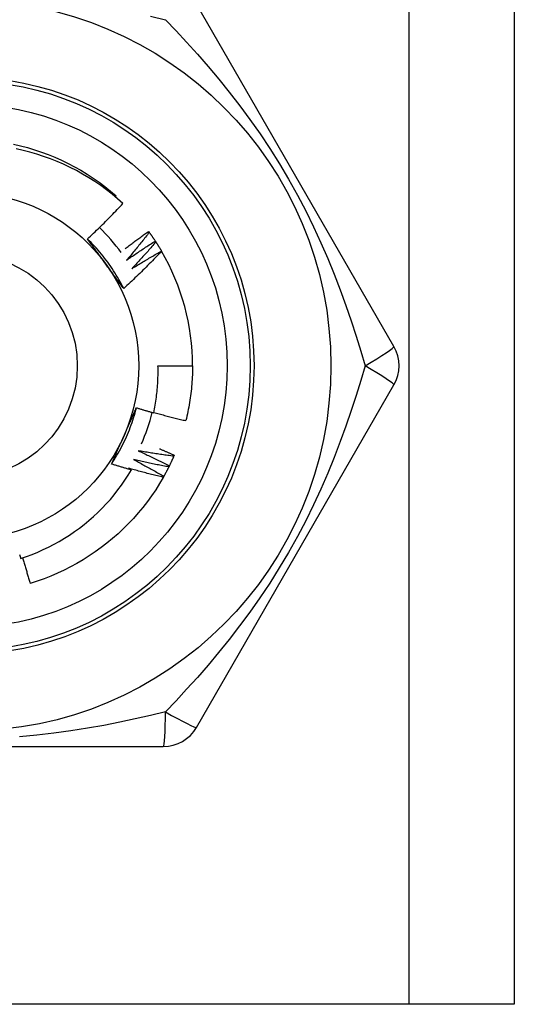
# Model space of a CAD drawing. Header units: inches. Extents: x 4.1 to 95.3, y 5.8 to 50.1.
# Tile 22 of 76: x 22.52 to 22.774, y 19.577 to 20.081. Entities that reach past the tile are written whole.
import ezdxf

# ---------------------------------------------------------------- set-up
doc = ezdxf.new("R2010")
doc.units = ezdxf.units.IN
doc.header["$MEASUREMENT"] = 0
doc.layers.add('Visible Edges(ANSI)', color=7, linetype='Continuous', lineweight=25)
doc.layers.add('Visible Tangent Edges(ANSI)', color=7, linetype='Continuous', lineweight=25)

msp = doc.modelspace()

# ---------------------------------------------------------------- linework, layer by layer
at = {"layer": 'Visible Edges(ANSI)'}
for p, q in [((22.77352831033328, 36.96306930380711), (22.77352831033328, 19.57724253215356)), ((22.71187596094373, 19.91385670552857), (22.61072599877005, 20.08905355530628)), ((22.56906041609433, 19.99046708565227), (22.56950307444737, 19.99098422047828)), ((22.58612441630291, 19.97277951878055), (22.58648058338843, 19.97229209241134)), ((22.5895674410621, 19.96782883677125), (22.58989783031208, 19.9673235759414)), ((22.59274886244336, 19.96270611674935), (22.59279733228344, 19.96262328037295)), ((22.59095547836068, 19.90401418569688), (22.60867003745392, 19.90401418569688)), ((22.61072599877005, 19.71897481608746), (22.71187596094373, 19.89417166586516)), ((22.5992788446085, 19.85826239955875), (22.59903959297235, 19.85770814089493)), ((22.3913783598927, 19.70913229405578), (22.59367826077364, 19.70913229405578)), ((22.71967831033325, 19.57724253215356), (22.26537831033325, 19.57724253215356)), ((22.77352831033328, 19.57724253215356), (22.71967831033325, 19.57724253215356))]:
    msp.add_line(p, q, dxfattribs=at)
at = {"layer": 'Visible Edges(ANSI)', "flags": 128}
for points in [[(22.51694021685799, 20.01747728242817), (22.52056058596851, 20.01662774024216), (22.52415280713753, 20.01566483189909), (22.52771333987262, 20.01458982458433), (22.53123863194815, 20.01340397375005), (22.53472514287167, 20.01210852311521), (22.53816932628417, 20.01070473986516), (22.54156763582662, 20.00919386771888), (22.54491652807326, 20.00757716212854), (22.54821244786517, 20.00585587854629), (22.55145186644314, 20.00403128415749), (22.55463122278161, 20.00210462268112), (22.55774697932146, 20.00007714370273), (22.56079558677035, 19.99795011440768), (22.56377350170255, 19.99572477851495), (22.56667718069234, 19.9934023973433), (22.56950307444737, 19.99098422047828)], [(22.57299469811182, 19.98701547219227), (22.5702542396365, 19.98945281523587), (22.56744100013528, 19.99179927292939), (22.56455726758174, 19.99405327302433), (22.56160532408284, 19.99621322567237), (22.55858747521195, 19.99827755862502), (22.55550600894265, 20.00024469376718), (22.55236320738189, 20.00211304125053), (22.54916137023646, 20.00388102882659), (22.54590278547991, 20.00554708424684), (22.54258974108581, 20.00710961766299), (22.53922453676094, 20.00856705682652), (22.53581054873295, 20.00991739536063), (22.53235838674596, 20.01115630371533), (22.52887246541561, 20.01228247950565), (22.52535556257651, 20.01329533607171), (22.52181045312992, 20.01419425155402), (22.51823991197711, 20.01497862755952)], [(22.5548169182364, 19.9689373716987), (22.55559944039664, 19.96966562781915), (22.55637979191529, 19.97039608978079), (22.55715797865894, 19.97112875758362), (22.557933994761, 19.97186361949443), (22.55870783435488, 19.97260068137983), (22.55947950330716, 19.97333992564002), (22.56024898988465, 19.97408135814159), (22.56101629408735, 19.97482496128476), (22.56178141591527, 19.97557074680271), (22.5625443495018, 19.97631869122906), (22.56330508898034, 19.977068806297), (22.56406363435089, 19.97782107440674), (22.56481998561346, 19.97857549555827), (22.56557413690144, 19.97933206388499), (22.56632608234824, 19.98009077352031), (22.56707583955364, 19.98085163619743), (22.56782340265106, 19.98161464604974), (22.5685687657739, 19.98237979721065), (22.56931193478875, 19.98314708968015), (22.57005289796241, 19.98391651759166), (22.57079166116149, 19.98468806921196), (22.57152821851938, 19.98546175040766), (22.5722625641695, 19.98623755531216), (22.57299469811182, 19.98701547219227)], [(22.57337687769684, 19.94349076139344), (22.57278760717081, 19.94467100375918), (22.57218117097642, 19.94584255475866), (22.57155773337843, 19.94700518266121), (22.57091745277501, 19.9481586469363), (22.57026047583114, 19.94930270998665), (22.56958697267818, 19.95043713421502), (22.56889708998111, 19.95156168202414), (22.56819099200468, 19.95267611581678), (22.56746883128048, 19.95378019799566), (22.56673076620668, 19.95487369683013), (22.56597695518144, 19.95595636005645), (22.56520755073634, 19.95702796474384), (22.56442271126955, 19.95808826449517), (22.56362259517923, 19.95913703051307), (22.56280736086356, 19.96017401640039), (22.56197716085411, 19.96119898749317), (22.56113215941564, 19.96221170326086), (22.56027250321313, 19.9632119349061), (22.55939836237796, 19.96419943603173), (22.55850987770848, 19.96517397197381), (22.55760721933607, 19.96613530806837), (22.55669053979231, 19.96708319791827), (22.55575999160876, 19.96801741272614), (22.55481573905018, 19.96893771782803)], [(22.56419320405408, 19.95608177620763), (22.56380028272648, 19.95662257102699), (22.5634077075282, 19.95716286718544), (22.56301545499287, 19.95770267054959), (22.56262349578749, 19.95824199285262), (22.56223182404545, 19.95878082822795), (22.56184041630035, 19.95931919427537), (22.56144924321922, 19.95985709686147), (22.56105829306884, 19.96039454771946), (22.56066754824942, 19.96093154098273), (22.56027698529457, 19.96146809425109), (22.5598865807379, 19.96200421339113), (22.55949631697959, 19.96253990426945), (22.55910617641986, 19.96307517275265), (22.55871613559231, 19.96361002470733), (22.55832617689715, 19.96414447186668), (22.55793627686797, 19.96467852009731), (22.55754642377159, 19.96521217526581), (22.557156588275, 19.96574544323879), (22.55676675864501, 19.96627833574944), (22.55637690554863, 19.96681085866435), (22.55598701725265, 19.96734301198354), (22.55559707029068, 19.96787481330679), (22.55520704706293, 19.96840626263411), (22.5548169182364, 19.9689373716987)], [(22.57422421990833, 19.96399521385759), (22.57471283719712, 19.96437037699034), (22.57520208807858, 19.96474474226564), (22.57569197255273, 19.96511832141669), (22.57618249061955, 19.96549110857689), (22.57667363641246, 19.96586309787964), (22.57716541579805, 19.96623429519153), (22.57765782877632, 19.96660470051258), (22.57815086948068, 19.96697430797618), (22.57864453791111, 19.96734312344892), (22.57913883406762, 19.96771114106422), (22.57963375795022, 19.96807836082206), (22.5801293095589, 19.96844478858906), (22.58062548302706, 19.968810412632), (22.5811222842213, 19.9691752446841), (22.58161970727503, 19.96953927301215), (22.58211775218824, 19.96990250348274), (22.58261641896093, 19.97026493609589), (22.58311570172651, 19.97062656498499), (22.58361561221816, 19.97098739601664), (22.5841161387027, 19.97134742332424), (22.58461728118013, 19.97170665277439), (22.58511904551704, 19.97206507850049), (22.58562141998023, 19.97242270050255), (22.58612441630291, 19.97277951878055)], [(22.58648058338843, 19.97229209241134), (22.58600857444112, 19.97168650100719), (22.58553538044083, 19.97108178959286), (22.58506100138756, 19.97047795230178), (22.58458543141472, 19.96987500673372), (22.5841086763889, 19.9692729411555), (22.58363074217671, 19.96867176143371), (22.58315162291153, 19.96807147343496), (22.58267131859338, 19.96747207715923), (22.58218983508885, 19.96687357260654), (22.58170717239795, 19.96627595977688), (22.58122332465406, 19.96567924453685), (22.5807383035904, 19.96508342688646), (22.58025209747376, 19.96448851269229), (22.57976471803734, 19.96389449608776), (22.57927615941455, 19.96330138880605), (22.57878642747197, 19.96270918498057), (22.57829551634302, 19.96211789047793), (22.57780343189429, 19.9615275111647), (22.57731017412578, 19.96093803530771), (22.57681574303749, 19.96034948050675), (22.57632013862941, 19.95976184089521), (22.57582336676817, 19.9591751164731), (22.57532542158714, 19.95858931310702), (22.57482630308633, 19.95800443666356)], [(22.58648058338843, 19.97229209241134), (22.58661333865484, 19.97210902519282), (22.58674571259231, 19.97192569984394), (22.58687771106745, 19.97174211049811), (22.58700933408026, 19.97155825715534), (22.58714057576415, 19.97137413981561), (22.5872714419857, 19.97118975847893), (22.58740193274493, 19.9710051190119), (22.58753204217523, 19.97082022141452), (22.5876617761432, 19.97063506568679), (22.58779112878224, 19.97044964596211), (22.58792010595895, 19.97026397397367), (22.58804870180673, 19.97007804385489), (22.58817692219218, 19.96989185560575), (22.58830476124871, 19.96970541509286), (22.58843221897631, 19.96951872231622), (22.58855930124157, 19.96933177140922), (22.58868600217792, 19.96914457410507), (22.58881232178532, 19.96895711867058), (22.58893826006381, 19.96876941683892), (22.58906382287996, 19.96858146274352), (22.58918900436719, 19.96839326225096), (22.58931379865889, 19.96820480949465), (22.58943821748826, 19.96801611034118), (22.5895622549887, 19.96782716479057)], [(22.57482630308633, 19.95800443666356), (22.57543079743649, 19.9584274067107), (22.5760361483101, 19.95884920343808), (22.57664235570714, 19.95926981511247), (22.57724941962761, 19.95968925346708), (22.57785732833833, 19.96010750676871), (22.57846609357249, 19.96052457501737), (22.57907570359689, 19.96094046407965), (22.57968616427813, 19.96135517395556), (22.58029746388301, 19.96176869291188), (22.58090961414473, 19.96218103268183), (22.58152260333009, 19.96259218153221), (22.5821364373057, 19.9630021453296), (22.58275110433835, 19.96341091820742), (22.58336661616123, 19.96381850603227), (22.58398296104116, 19.96422490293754), (22.58460013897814, 19.96463011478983), (22.58521814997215, 19.96503412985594), (22.58583699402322, 19.96543695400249), (22.58645667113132, 19.96583858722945), (22.58707717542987, 19.96623902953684), (22.58769850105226, 19.96663827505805), (22.58832065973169, 19.9670363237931), (22.58894363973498, 19.96743317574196), (22.5895674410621, 19.96782883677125)], [(22.58989783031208, 19.9673235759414), (22.58939502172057, 19.96674329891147), (22.58889108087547, 19.96616396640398), (22.58838599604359, 19.9655855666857), (22.58787977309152, 19.96500811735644), (22.58737241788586, 19.96443160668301), (22.58686391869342, 19.9638560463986), (22.58635428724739, 19.96328143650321), (22.58584352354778, 19.96270777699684), (22.58533162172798, 19.96213506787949), (22.58481858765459, 19.96156330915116), (22.58430442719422, 19.96099251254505), (22.58378912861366, 19.96042267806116), (22.58327270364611, 19.95985379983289), (22.58275514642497, 19.95928588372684), (22.58223646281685, 19.95871892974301), (22.58171665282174, 19.95815294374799), (22.58119571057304, 19.9575879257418), (22.58067364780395, 19.95702388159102), (22.58015045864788, 19.95646080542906), (22.57962614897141, 19.95589870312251), (22.57910071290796, 19.95533758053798), (22.57857415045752, 19.95477743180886), (22.57804647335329, 19.95421826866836), (22.57751767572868, 19.95366007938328)], [(22.58989783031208, 19.9673235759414), (22.59002089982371, 19.96713386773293), (22.5901435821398, 19.9669439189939), (22.59026587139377, 19.96675372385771), (22.59038777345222, 19.96656328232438), (22.59050928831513, 19.96637260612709), (22.59063040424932, 19.96618168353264), (22.59075113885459, 19.96599052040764), (22.59087147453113, 19.96579911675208), (22.59099141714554, 19.96560747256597), (22.59111097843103, 19.96541559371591), (22.59123014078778, 19.96522347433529), (22.59134891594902, 19.96503112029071), (22.59146730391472, 19.96483853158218), (22.5915852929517, 19.96464570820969), (22.59170288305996, 19.96445265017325), (22.59182009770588, 19.96425935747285), (22.59193690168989, 19.96406583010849), (22.59205333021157, 19.96387207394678), (22.59216935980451, 19.96367808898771), (22.59228499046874, 19.96348386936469), (22.59240023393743, 19.9632894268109), (22.59251507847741, 19.96309474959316), (22.59262953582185, 19.96289984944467), (22.59274359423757, 19.96270472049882)], [(22.59279733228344, 19.96262328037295), (22.59201491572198, 19.96179975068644), (22.59123016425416, 19.96097847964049), (22.59044306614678, 19.96015946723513), (22.58965362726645, 19.95934273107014), (22.58886185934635, 19.95852826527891), (22.58806775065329, 19.95771608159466), (22.58727131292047, 19.95690618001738), (22.5864725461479, 19.95609856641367), (22.58567145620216, 19.95529324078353), (22.58486804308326, 19.95449022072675), (22.58406230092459, 19.95368948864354), (22.58325422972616, 19.9528910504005), (22.58244382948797, 19.95209491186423), (22.58163111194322, 19.95130108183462), (22.58081607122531, 19.95050956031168), (22.57999871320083, 19.9497203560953), (22.57917904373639, 19.94893347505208), (22.57835706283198, 19.94814892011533), (22.57753278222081, 19.94736669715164), (22.57670619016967, 19.9465868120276), (22.57587730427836, 19.94580927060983), (22.57504611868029, 19.94503407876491), (22.57421264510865, 19.94426123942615), (22.57337687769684, 19.94349076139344)], [(22.57751767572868, 19.95366007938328), (22.57814330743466, 19.95405110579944), (22.57876973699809, 19.95444091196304), (22.57939695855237, 19.95482949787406), (22.5800249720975, 19.95521685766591), (22.58065377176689, 19.95560299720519), (22.58128336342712, 19.95598790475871), (22.58191373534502, 19.95637159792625), (22.58254489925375, 19.95675405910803), (22.58317683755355, 19.95713529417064), (22.58380956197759, 19.95751529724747), (22.5844430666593, 19.95789408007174), (22.58507735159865, 19.95827163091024), (22.58571241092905, 19.95864794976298), (22.58634824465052, 19.95902304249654), (22.58698485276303, 19.95939690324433), (22.5876222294, 19.95976953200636), (22.58826038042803, 19.96014092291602), (22.5888992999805, 19.96051108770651), (22.58953898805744, 19.96088001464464), (22.59017943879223, 19.96124770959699), (22.59082065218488, 19.96161416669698), (22.59146262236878, 19.96197938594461), (22.59210536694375, 19.96234337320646), (22.59274886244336, 19.96270611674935)], [(22.57337687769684, 19.94349076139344), (22.57299465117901, 19.94401096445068), (22.57261257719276, 19.94453144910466), (22.57223062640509, 19.94505223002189), (22.571848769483, 19.94557332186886), (22.5714669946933, 19.94609473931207), (22.57108526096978, 19.94661649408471), (22.57070355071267, 19.94713860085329), (22.57032184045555, 19.9476610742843), (22.56994009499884, 19.94818392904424), (22.56955830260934, 19.948707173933), (22.56917642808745, 19.94923082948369), (22.56879444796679, 19.94975490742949), (22.56841233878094, 19.95027941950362), (22.56803007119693, 19.95080438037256), (22.56764762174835, 19.95132980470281), (22.56726496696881, 19.95185570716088), (22.56688207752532, 19.95238210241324), (22.56649892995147, 19.95290899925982), (22.56611550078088, 19.9534364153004), (22.56573176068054, 19.95396436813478), (22.56534768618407, 19.95449286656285), (22.56496325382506, 19.95502192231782), (22.56457843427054, 19.95555155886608), (22.56419320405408, 19.95608177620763)], [(22.58875383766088, 19.87992161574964), (22.58896328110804, 19.88091078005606), (22.58916268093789, 19.88190227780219), (22.58935196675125, 19.88289589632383), (22.58953105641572, 19.88389115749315), (22.58969993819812, 19.88488795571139), (22.58985859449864, 19.8858862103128), (22.59000701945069, 19.88688584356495), (22.59014520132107, 19.88788677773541), (22.59027312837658, 19.88888893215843), (22.59039080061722, 19.88989222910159), (22.59049820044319, 19.8908965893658), (22.5905953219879, 19.8919019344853), (22.59068215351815, 19.89290818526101), (22.59075868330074, 19.89391526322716), (22.59082491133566, 19.89492308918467), (22.59088081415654, 19.89593158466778), (22.59092639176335, 19.8969406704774), (22.59096163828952, 19.89795026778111), (22.59098653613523, 19.89896029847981), (22.59100107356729, 19.89997068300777), (22.59100523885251, 19.90098134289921), (22.59099904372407, 19.90199219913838), (22.5909824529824, 19.90300317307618), (22.59095547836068, 19.90401418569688)], [(22.60867003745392, 19.90401418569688), (22.60866400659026, 19.90283256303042), (22.60864590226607, 19.90165106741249), (22.60861574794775, 19.90046982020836), (22.6085735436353, 19.89928894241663), (22.6085193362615, 19.89810855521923), (22.60845311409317, 19.89692878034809), (22.6083748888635, 19.89574973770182), (22.60828469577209, 19.89457155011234), (22.60818254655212, 19.89339433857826), (22.60806844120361, 19.89221822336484), (22.60794240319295, 19.89104332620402), (22.60780444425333, 19.88986976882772), (22.60765458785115, 19.8886976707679), (22.60749284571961, 19.88752715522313), (22.60731922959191, 19.88635834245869), (22.60713375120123, 19.8851913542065), (22.60693642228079, 19.8840263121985), (22.60672727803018, 19.88286333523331), (22.60650630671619, 19.88170254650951), (22.60627354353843, 19.88054406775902), (22.60602900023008, 19.87938801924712), (22.60577267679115, 19.87823452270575), (22.60550460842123, 19.87708369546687), (22.60522479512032, 19.87593566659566)], [(22.56714031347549, 19.85373556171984), (22.5678677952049, 19.8548360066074), (22.56857917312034, 19.85594697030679), (22.56927431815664, 19.85706819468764), (22.56995310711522, 19.85819943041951), (22.5706154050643, 19.85934041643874), (22.57126109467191, 19.86049090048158), (22.57189004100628, 19.86165063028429), (22.57250212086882, 19.8628193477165), (22.57309720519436, 19.86399679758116), (22.57367516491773, 19.86518272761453), (22.57423587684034, 19.86637688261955), (22.57477921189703, 19.86757901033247), (22.57530504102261, 19.86878884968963), (22.57581323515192, 19.87000615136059), (22.57630367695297, 19.871230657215), (22.57677622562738, 19.87246211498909), (22.57723076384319, 19.87370026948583), (22.57766716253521, 19.87494486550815), (22.57808529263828, 19.876195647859), (22.57848502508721, 19.87745236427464), (22.57886623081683, 19.87871475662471), (22.57922879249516, 19.87998257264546), (22.57957257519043, 19.88125555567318), (22.57989744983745, 19.88253345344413)], [(22.57345261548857, 19.86798436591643), (22.57372449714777, 19.86859504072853), (22.57399612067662, 19.86920516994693), (22.57426747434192, 19.86981477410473), (22.57453855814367, 19.87042387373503), (22.57480937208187, 19.87103249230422), (22.57507990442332, 19.87164064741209), (22.57535016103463, 19.87224836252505), (22.57562013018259, 19.87285565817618), (22.5758898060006, 19.8734625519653), (22.57615919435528, 19.87406907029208), (22.5764282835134, 19.87467522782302), (22.57669707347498, 19.87528105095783), (22.57696555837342, 19.87588655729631), (22.57723373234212, 19.87649177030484), (22.57750160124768, 19.87709670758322), (22.57776914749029, 19.87770139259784), (22.57803638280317, 19.87830584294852), (22.5783032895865, 19.87891008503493), (22.5785698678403, 19.87951413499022), (22.57883612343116, 19.8801180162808), (22.57910203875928, 19.88072174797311), (22.57936761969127, 19.88132535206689), (22.57963285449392, 19.88192884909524), (22.57989774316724, 19.88253225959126)], [(22.57989774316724, 19.88253225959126), (22.58026552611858, 19.88241904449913), (22.5806334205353, 19.88230621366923), (22.5810014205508, 19.88219377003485), (22.58136952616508, 19.88208171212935), (22.58173774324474, 19.88197003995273), (22.58210606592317, 19.88185875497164), (22.5824744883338, 19.88174785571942), (22.5828430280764, 19.88163734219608), (22.58321166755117, 19.88152721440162), (22.58358041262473, 19.88141747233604), (22.58394926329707, 19.88130811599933), (22.58431821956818, 19.88119914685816), (22.58468728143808, 19.88109056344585), (22.58505644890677, 19.88098236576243), (22.58542572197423, 19.88087455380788), (22.58579510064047, 19.88076712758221), (22.58616457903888, 19.88066008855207), (22.58653416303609, 19.88055343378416), (22.58690385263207, 19.88044716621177), (22.58727364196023, 19.88034128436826), (22.58764353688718, 19.88023578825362), (22.5880135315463, 19.88013067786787), (22.5883836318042, 19.88002595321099), (22.58875383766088, 19.87992161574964)], [(22.58879635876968, 19.88011847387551), (22.58947662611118, 19.87992947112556), (22.590157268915, 19.87974174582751), (22.59083829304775, 19.87955529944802), (22.59151969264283, 19.87937013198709), (22.59220147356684, 19.87918624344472), (22.59288362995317, 19.87900363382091), (22.59356616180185, 19.87882230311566), (22.59424905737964, 19.87864225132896), (22.59493232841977, 19.87846348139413), (22.59561597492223, 19.87828599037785), (22.59629997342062, 19.87810978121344), (22.59698434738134, 19.87793485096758), (22.59766908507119, 19.87776120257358), (22.59835418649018, 19.87758883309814), (22.59903965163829, 19.87741774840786), (22.59972546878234, 19.87724794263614), (22.60041164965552, 19.87707941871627), (22.60109818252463, 19.87691217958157), (22.60178506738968, 19.87674621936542), (22.60247231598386, 19.87658154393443), (22.60315991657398, 19.8764181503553), (22.60384785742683, 19.87625603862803), (22.60453616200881, 19.87609521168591), (22.60522479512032, 19.87593566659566)], [(22.56714031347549, 19.85373556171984), (22.56739971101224, 19.85432668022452), (22.56765942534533, 19.8549178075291), (22.56791945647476, 19.85550897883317), (22.56817981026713, 19.85610022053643), (22.56844048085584, 19.85669155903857), (22.56870146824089, 19.85728302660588), (22.56896277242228, 19.85787464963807), (22.56922438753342, 19.85846645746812), (22.56948631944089, 19.85905848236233), (22.56974856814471, 19.8596507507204), (22.57001113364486, 19.86024329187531), (22.57027400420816, 19.86083613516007), (22.57053719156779, 19.86142930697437), (22.57080068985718, 19.86202284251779), (22.5710644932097, 19.86261676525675), (22.57132861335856, 19.86321110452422), (22.57159303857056, 19.86380589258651), (22.57185777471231, 19.86440115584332), (22.57212281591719, 19.86499692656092), (22.57238816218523, 19.86559322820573), (22.57265381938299, 19.86619009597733), (22.57291977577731, 19.86678755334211), (22.57318604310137, 19.86738563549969), (22.57345261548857, 19.86798436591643)], [(22.58081413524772, 19.86049958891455), (22.58148536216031, 19.86019336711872), (22.58215600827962, 19.85988580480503), (22.58282607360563, 19.8595769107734), (22.58349555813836, 19.85926667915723), (22.58416445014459, 19.8589551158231), (22.58483276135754, 19.85864222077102), (22.585500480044, 19.858327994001), (22.58616761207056, 19.85801243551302), (22.58683415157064, 19.8576955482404), (22.58750009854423, 19.85737733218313), (22.58816545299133, 19.8570577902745), (22.58883020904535, 19.85673691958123), (22.58949436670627, 19.8564147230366), (22.59015792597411, 19.85609120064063), (22.59082088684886, 19.8557663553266), (22.59148324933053, 19.85544018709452), (22.59214500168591, 19.8551126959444), (22.59280614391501, 19.85478388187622), (22.59346668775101, 19.85445375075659), (22.59412662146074, 19.8541222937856), (22.59478595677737, 19.85378952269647), (22.59544467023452, 19.85345543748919), (22.59610277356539, 19.85312003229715), (22.59676025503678, 19.85278330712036)], [(22.59903959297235, 19.85770814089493), (22.59827823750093, 19.85780752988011), (22.59751704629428, 19.85790839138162), (22.59675600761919, 19.85801071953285), (22.59599512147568, 19.8581145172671), (22.59523439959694, 19.85821978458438), (22.59447385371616, 19.85832652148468), (22.59371346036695, 19.8584347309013), (22.59295323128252, 19.85854440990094), (22.59219317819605, 19.85865556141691), (22.59143330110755, 19.8587681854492), (22.59067358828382, 19.85888227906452), (22.58991405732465, 19.85899784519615), (22.58915470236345, 19.85911488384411), (22.58839552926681, 19.85923339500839), (22.58763653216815, 19.8593533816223), (22.58687772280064, 19.85947483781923), (22.5861191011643, 19.85959776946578), (22.58536066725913, 19.85972217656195), (22.58460242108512, 19.85984805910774), (22.58384437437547, 19.85997541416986), (22.58308651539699, 19.8601042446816), (22.58232885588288, 19.86023455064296), (22.58157139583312, 19.86036633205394), (22.58081413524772, 19.86049958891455)], [(22.59168122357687, 19.86157658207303), (22.5919991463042, 19.861441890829), (22.59231693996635, 19.86130690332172), (22.59263461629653, 19.86117161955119), (22.59295218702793, 19.86103603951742), (22.59326962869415, 19.86090016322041), (22.59358696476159, 19.86076399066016), (22.59390418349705, 19.86062752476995), (22.59422128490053, 19.86049075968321), (22.59453825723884, 19.86035370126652), (22.59485512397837, 19.86021634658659), (22.59517187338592, 19.86007869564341), (22.59548850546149, 19.85994075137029), (22.59580502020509, 19.85980251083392), (22.5961214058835, 19.85966397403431), (22.59643768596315, 19.85952514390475), (22.5967538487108, 19.85938601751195), (22.59706988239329, 19.85924659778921), (22.59738581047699, 19.85910688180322), (22.59770160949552, 19.85896686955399), (22.59801729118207, 19.85882656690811), (22.59833285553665, 19.85868596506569), (22.59864830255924, 19.85854507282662), (22.59896363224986, 19.8584038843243), (22.5992788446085, 19.85826239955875)], [(22.59903959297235, 19.85770814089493), (22.59894921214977, 19.85750085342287), (22.59885843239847, 19.85729375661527), (22.59876721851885, 19.85708684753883), (22.5986755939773, 19.85688013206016), (22.59858354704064, 19.85667361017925), (22.59849108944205, 19.85646727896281), (22.59839820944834, 19.85626114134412), (22.59830491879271, 19.8560551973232), (22.59821120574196, 19.85584944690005), (22.59811709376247, 19.85564389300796), (22.59802254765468, 19.85543853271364), (22.59792760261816, 19.85523336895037), (22.59783223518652, 19.85502840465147), (22.59773646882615, 19.85482363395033), (22.59764028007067, 19.85461906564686), (22.59754368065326, 19.85441469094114), (22.59744667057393, 19.85421051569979), (22.59734926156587, 19.8540065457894), (22.5972514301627, 19.85380276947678), (22.59715319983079, 19.85359919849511), (22.59705455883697, 19.85339582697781), (22.59695550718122, 19.85319265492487), (22.59685605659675, 19.85298969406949), (22.59675618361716, 19.85278692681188)], [(22.57734237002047, 19.85068741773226), (22.576915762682, 19.85080887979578), (22.57648929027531, 19.85093082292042), (22.57606294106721, 19.85105324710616), (22.57563672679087, 19.85117615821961), (22.57521064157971, 19.85129954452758), (22.57478468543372, 19.85142341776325), (22.57435886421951, 19.85154777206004), (22.57393317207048, 19.85167260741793), (22.57350760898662, 19.85179792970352), (22.57308218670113, 19.85192372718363), (22.57265689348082, 19.85205001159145), (22.57223172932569, 19.85217677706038), (22.57180670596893, 19.85230402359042), (22.57138181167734, 19.85243175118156), (22.57095705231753, 19.85255996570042), (22.5705324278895, 19.85268865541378), (22.57010793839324, 19.85281783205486), (22.56968358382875, 19.85294748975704), (22.56925936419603, 19.85307762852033), (22.5688352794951, 19.85320824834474), (22.56841133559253, 19.85333935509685), (22.56798752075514, 19.85347094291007), (22.56756384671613, 19.8536030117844), (22.56714031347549, 19.85373556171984)], [(22.57843656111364, 19.85597587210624), (22.579090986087, 19.8556352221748), (22.57974476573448, 19.85529326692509), (22.58039790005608, 19.85495000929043), (22.58105037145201, 19.85460544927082), (22.58170219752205, 19.85425958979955), (22.58235336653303, 19.85391242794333), (22.58300387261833, 19.85356396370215), (22.58365372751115, 19.85321420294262), (22.5843029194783, 19.85286315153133), (22.58495145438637, 19.85251079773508), (22.58559932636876, 19.85215714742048), (22.58624652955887, 19.85180220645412), (22.58689306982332, 19.85144597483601), (22.58753894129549, 19.85108844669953), (22.58818414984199, 19.8507296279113), (22.58882868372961, 19.85036951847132), (22.58947254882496, 19.85000812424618), (22.59011573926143, 19.84964543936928), (22.59075826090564, 19.84928146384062), (22.59140009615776, 19.8489162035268), (22.59204126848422, 19.84854966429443), (22.59268174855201, 19.8481818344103), (22.59332155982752, 19.84781271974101), (22.59396069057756, 19.84744232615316)], [(22.59649256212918, 19.85224221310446), (22.595737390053, 19.85238098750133), (22.59498246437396, 19.85252122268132), (22.59422776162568, 19.85266291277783), (22.59347329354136, 19.85280606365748), (22.592719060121, 19.85295067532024), (22.59196507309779, 19.85309674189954), (22.59121132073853, 19.85324427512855), (22.59045781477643, 19.85339326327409), (22.58970455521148, 19.85354371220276), (22.58895154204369, 19.85369562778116), (22.58819878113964, 19.85384899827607), (22.58744627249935, 19.85400382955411), (22.58669401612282, 19.85416012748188), (22.58594201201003, 19.85431788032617), (22.5851902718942, 19.85447709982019), (22.58443878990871, 19.85463778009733), (22.58368756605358, 19.8547999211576), (22.582936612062, 19.85496352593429), (22.58218592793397, 19.8551285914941), (22.58143550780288, 19.85529512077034), (22.58068535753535, 19.85546311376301), (22.57993548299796, 19.85563257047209), (22.57918588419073, 19.85580349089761), (22.57843656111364, 19.85597587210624)], [(22.59676025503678, 19.85278330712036), (22.59674916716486, 19.85276073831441), (22.59673805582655, 19.85273816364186), (22.59672695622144, 19.85271559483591), (22.59671583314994, 19.85269303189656), (22.59670472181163, 19.85267046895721), (22.59669359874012, 19.85264790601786), (22.59668247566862, 19.85262534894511), (22.59667134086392, 19.85260279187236), (22.59666020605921, 19.8525802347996), (22.59664905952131, 19.85255768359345), (22.59663791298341, 19.8525351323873), (22.59662676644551, 19.85251258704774), (22.59661560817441, 19.85249004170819), (22.59660443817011, 19.85246750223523), (22.59659327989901, 19.85244496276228), (22.59658210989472, 19.85242242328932), (22.59657092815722, 19.85239988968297), (22.59655974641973, 19.85237735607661), (22.59654856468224, 19.85235482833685), (22.59653737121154, 19.85233230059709), (22.59652617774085, 19.85230977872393), (22.59651497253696, 19.85228725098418), (22.59650376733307, 19.85226473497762), (22.59649256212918, 19.85224221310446)], [(22.52060101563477, 19.80545514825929), (22.52353603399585, 19.80643807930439), (22.52644333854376, 19.80751062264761), (22.52931904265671, 19.80867172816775), (22.53215490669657, 19.80991809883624), (22.53494854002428, 19.81124842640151), (22.53769810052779, 19.81266162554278), (22.54040173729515, 19.81415659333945), (22.5430576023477, 19.81573223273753), (22.54566385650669, 19.81738744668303), (22.54821864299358, 19.81912113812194), (22.55072012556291, 19.82093221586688), (22.55316645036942, 19.82281957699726), (22.55555576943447, 19.82478213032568), (22.557886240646, 19.82681877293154), (22.56015601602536, 19.82892841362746), (22.56236085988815, 19.83110754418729), (22.56449504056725, 19.83335046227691), (22.56655715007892, 19.83565534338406), (22.56854587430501, 19.83802042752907), (22.57045988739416, 19.84044396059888), (22.57229786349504, 19.84292417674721), (22.57405848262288, 19.84545933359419), (22.57574043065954, 19.84804766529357), (22.57734237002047, 19.85068741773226)], [(22.57582739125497, 19.85158165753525), (22.57589059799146, 19.85154453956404), (22.57595379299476, 19.85150741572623), (22.57601698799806, 19.85147027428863), (22.57608017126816, 19.85143312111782), (22.57614334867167, 19.85139595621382), (22.57620651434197, 19.85135877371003), (22.57626968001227, 19.85132158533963), (22.57633283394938, 19.85128437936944), (22.57639598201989, 19.85124716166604), (22.5764591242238, 19.85120993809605), (22.57652226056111, 19.85117269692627), (22.57658538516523, 19.85113543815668), (22.57664850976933, 19.8510981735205), (22.57671162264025, 19.85106089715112), (22.57677472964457, 19.85102360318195), (22.57683783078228, 19.85098629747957), (22.5769009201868, 19.8509489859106), (22.57696400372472, 19.85091165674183), (22.57702708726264, 19.85087430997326), (22.57709015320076, 19.85083695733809), (22.57715321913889, 19.85079959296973), (22.57721627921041, 19.85076221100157), (22.57727932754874, 19.85072482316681), (22.57734237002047, 19.85068741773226)], [(22.59366526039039, 19.84691585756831), (22.59291831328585, 19.84709363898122), (22.59217168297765, 19.84727286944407), (22.5914253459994, 19.84745353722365), (22.59067933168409, 19.84763565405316), (22.58993362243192, 19.84781921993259), (22.58918822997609, 19.84800422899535), (22.5884431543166, 19.84819068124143), (22.58769839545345, 19.84837858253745), (22.58695395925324, 19.84856792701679), (22.58620985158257, 19.84875871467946), (22.58546606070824, 19.84895095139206), (22.58472259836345, 19.84914463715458), (22.58397947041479, 19.84933976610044), (22.58323667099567, 19.84953633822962), (22.58249420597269, 19.84973435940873), (22.58175207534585, 19.84993382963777), (22.58101028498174, 19.85013474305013), (22.58026883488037, 19.85033710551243), (22.57952772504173, 19.85054091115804), (22.57878696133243, 19.85074616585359), (22.57804654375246, 19.85095286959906), (22.57730647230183, 19.85116101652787), (22.57656675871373, 19.8513706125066), (22.57582739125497, 19.85158165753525)], [(22.59649256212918, 19.85224221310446), (22.59639155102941, 19.85203989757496), (22.5962901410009, 19.85183779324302), (22.59618830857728, 19.85163589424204), (22.59608607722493, 19.85143421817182), (22.59598343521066, 19.85123274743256), (22.59588039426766, 19.85103149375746), (22.59577694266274, 19.85083045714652), (22.5956730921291, 19.85062963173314), (22.59556883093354, 19.85042902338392), (22.59546415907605, 19.85022863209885), (22.59535908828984, 19.85002845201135), (22.5952536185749, 19.8498284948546), (22.59514774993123, 19.84962875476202), (22.59504148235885, 19.84942923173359), (22.59493480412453, 19.84922993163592), (22.5948277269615, 19.84903084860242), (22.59472025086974, 19.84883198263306), (22.59461238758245, 19.84863333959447), (22.59450411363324, 19.84843491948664), (22.59439544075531, 19.84823672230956), (22.59428638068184, 19.84803874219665), (22.59417692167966, 19.84784099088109), (22.59406706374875, 19.84764346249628), (22.59395680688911, 19.84744615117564)], [(22.59366526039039, 19.84691585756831), (22.59178291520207, 19.84370804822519), (22.58979579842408, 19.84056541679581), (22.58770683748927, 19.8374902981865), (22.58551898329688, 19.83448504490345), (22.58323517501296, 19.83155198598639), (22.58085835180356, 19.8286934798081), (22.57839146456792, 19.82591185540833), (22.57583744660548, 19.82320946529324), (22.5731992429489, 19.82058864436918), (22.57047980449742, 19.81805174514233), (22.56768205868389, 19.81560110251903), (22.56480895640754, 19.81323906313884), (22.56186344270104, 19.81096796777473), (22.55884845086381, 19.80879015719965), (22.55576692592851, 19.80670797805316), (22.5526218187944, 19.80472377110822), (22.5494160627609, 19.80283988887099), (22.54615259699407, 19.80105866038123), (22.54283437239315, 19.79938242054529), (22.53946433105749, 19.79781353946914), (22.53604540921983, 19.79635434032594), (22.53258055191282, 19.79500716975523), (22.52907270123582, 19.79377437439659), (22.52552479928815, 19.79265830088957)], [(22.59396069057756, 19.84744232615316), (22.59394842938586, 19.8474203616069), (22.59393616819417, 19.84739839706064), (22.59392390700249, 19.84737643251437), (22.59391163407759, 19.84735447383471), (22.59389936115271, 19.84733252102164), (22.59388708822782, 19.84731056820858), (22.59387480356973, 19.84728861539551), (22.59386251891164, 19.84726666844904), (22.59385022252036, 19.84724472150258), (22.59383792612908, 19.84722278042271), (22.59382561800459, 19.84720083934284), (22.59381332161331, 19.84717889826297), (22.59380100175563, 19.8471569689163), (22.59378869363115, 19.84713503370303), (22.59377636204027, 19.84711310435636), (22.59376404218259, 19.84709117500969), (22.59375171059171, 19.84706925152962), (22.59373937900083, 19.84704733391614), (22.59372703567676, 19.84702541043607), (22.59371469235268, 19.8470034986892), (22.59370233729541, 19.84698158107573), (22.59368998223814, 19.84695966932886), (22.59367762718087, 19.84693776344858), (22.59366526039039, 19.84691585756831)], [(22.52007400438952, 19.80747317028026), (22.5202046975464, 19.80696837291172), (22.52033609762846, 19.80646376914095), (22.52046820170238, 19.80595935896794), (22.52060101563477, 19.80545514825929)], [(22.52164393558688, 19.80579312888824), (22.52179596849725, 19.80524332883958), (22.52194884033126, 19.80469374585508), (22.52210255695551, 19.80414437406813), (22.52225711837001, 19.80359521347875), (22.52241251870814, 19.80304626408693), (22.52256876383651, 19.80249754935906), (22.52272584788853, 19.80194903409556), (22.52288377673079, 19.80140074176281), (22.5230425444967, 19.80085267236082), (22.52320215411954, 19.80030481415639), (22.52336260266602, 19.79975717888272), (22.52352389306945, 19.7992097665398), (22.52368602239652, 19.79866257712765), (22.52384899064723, 19.79811561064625), (22.52401280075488, 19.79756885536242), (22.52417744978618, 19.79702233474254), (22.52434293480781, 19.79647603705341), (22.52450925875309, 19.79592996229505), (22.52467642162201, 19.79538412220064), (22.52484442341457, 19.79483849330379), (22.52501326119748, 19.7942930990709), (22.52518293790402, 19.79374793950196), (22.52535345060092, 19.79320300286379), (22.52552479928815, 19.79265830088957)]]:
    msp.add_lwpolyline(points, dxfattribs=at)
at = {"layer": 'Visible Edges(ANSI)'}
for centre, radius in [((22.49252831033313, 19.90401418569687), 0.187007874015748), ((22.49252831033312, 19.90401418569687), 0.1338582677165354), ((22.49252831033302, 19.90401418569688), 0.0885826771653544)]:
    msp.add_circle(centre, radius, dxfattribs=at)
for centre, radius, start, end in [((22.49252831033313, 19.90401418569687), 0.0984251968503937, 36.01810377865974, 45.95689622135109), ((22.49252831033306, 19.90401418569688), 0.1161417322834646, 0, 30.307075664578), ((22.69482820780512, 19.90401418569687), 0.0196850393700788, 330.0000000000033, 29.99999999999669), ((22.49252831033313, 19.90401418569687), 0.0984251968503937, 336.0181037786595, 345.9568962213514), ((22.59367825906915, 19.72881733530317), 0.0196850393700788, 270, 329.9999999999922)]:
    msp.add_arc(centre, radius, start, end, dxfattribs=at)
at = {"layer": 'Visible Tangent Edges(ANSI)'}
msp.add_line((22.71967831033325, 19.57724253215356), (22.71967831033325, 36.96306930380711), dxfattribs=at)
at = {"layer": 'Visible Tangent Edges(ANSI)', "flags": 128}
for points in [[(22.58715616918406, 20.0829695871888), (22.59477651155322, 20.08111326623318)], [(22.59477651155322, 20.08111326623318), (22.60019318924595, 20.07544060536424), (22.6056491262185, 20.06956208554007), (22.61112404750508, 20.06347770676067), (22.61659770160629, 20.05718743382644), (22.62204986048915, 20.05069125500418), (22.62746024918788, 20.0439891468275), (22.63280862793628, 20.03708109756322), (22.63807473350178, 20.02996709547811), (22.64323831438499, 20.02264710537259), (22.64827913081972, 20.01512110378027), (22.65317691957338, 20.00738909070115), (22.65791141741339, 19.99945103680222), (22.66243765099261, 19.99135910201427), (22.66669677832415, 19.98323799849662), (22.67069809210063, 19.975107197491), (22.67445320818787, 19.96698198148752), (22.67797374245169, 19.95887762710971), (22.68127131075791, 19.9508093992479), (22.68435751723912, 19.94279258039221), (22.68724398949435, 19.93484244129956), (22.689942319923, 19.92697425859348), (22.6924641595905, 19.91920330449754), (22.69482107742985, 19.91154485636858), (22.69702471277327, 19.90401418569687)], [(22.69702471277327, 19.90401418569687), (22.69482037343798, 19.8964868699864), (22.69245740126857, 19.8888226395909), (22.68992563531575, 19.8810390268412), (22.68721492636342, 19.87315355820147), (22.6843151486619, 19.86518376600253), (22.68121615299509, 19.85714717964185), (22.67790780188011, 19.84906132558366), (22.67437993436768, 19.84094374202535), (22.67062243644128, 19.83281194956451), (22.66662513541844, 19.82468347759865), (22.66237790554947, 19.81657586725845), (22.65787059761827, 19.80850663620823), (22.65312590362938, 19.80054083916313), (22.648222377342, 19.79279177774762), (22.64318156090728, 19.78526112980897), (22.63802247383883, 19.77794650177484), (22.63276415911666, 19.7708454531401), (22.6274256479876, 19.76395555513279), (22.62202598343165, 19.75727441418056), (22.61658419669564, 19.75079958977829), (22.61111931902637, 19.74452866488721), (22.60565039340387, 19.7384592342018), (22.60019643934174, 19.7325888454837), (22.59477651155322, 19.72691510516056)], [(22.59477651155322, 19.72691510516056), (22.58715686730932, 19.72506052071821), (22.57934126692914, 19.72327489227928), (22.57133922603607, 19.72157574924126), (22.56316027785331, 19.71998064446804), (22.55481394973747, 19.71850710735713), (22.54630976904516, 19.71717269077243), (22.53765725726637, 19.71599492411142), (22.52886595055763, 19.71499134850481), (22.51994537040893, 19.7141795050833)]]:
    msp.add_lwpolyline(points, dxfattribs=at)
at = {"layer": 'Visible Tangent Edges(ANSI)'}
for centre, radius in [((22.49252831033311, 19.90401418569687), 0.1476377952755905), ((22.49252831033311, 19.90401418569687), 0.1456692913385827), ((22.492528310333, 19.90401418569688), 0.0570866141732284)]:
    msp.add_circle(centre, radius, dxfattribs=at)
for centre, major_axis, ratio, start_param, end_param in [((22.69482820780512, 19.90401418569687), (0.0170477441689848, 0.0098425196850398), 0.056053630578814, 4.809173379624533, 6.283185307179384), ((22.69482820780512, 19.90401418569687), (0.017047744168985, -0.0098425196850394), 0.0560536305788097, 0, 1.474011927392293), ((22.59367825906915, 19.72881733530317), (0, -0.0196850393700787), 0.0560536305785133, 1.079e-12, 1.474011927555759), ((22.59367825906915, 19.72881733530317), (0.0170477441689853, -0.0098425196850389), 0.0560536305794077, 4.809173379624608, 6.283185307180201)]:
    msp.add_ellipse(centre, major_axis=major_axis, ratio=ratio, start_param=start_param, end_param=end_param, dxfattribs=at)

doc.saveas('drawing.dxf')
